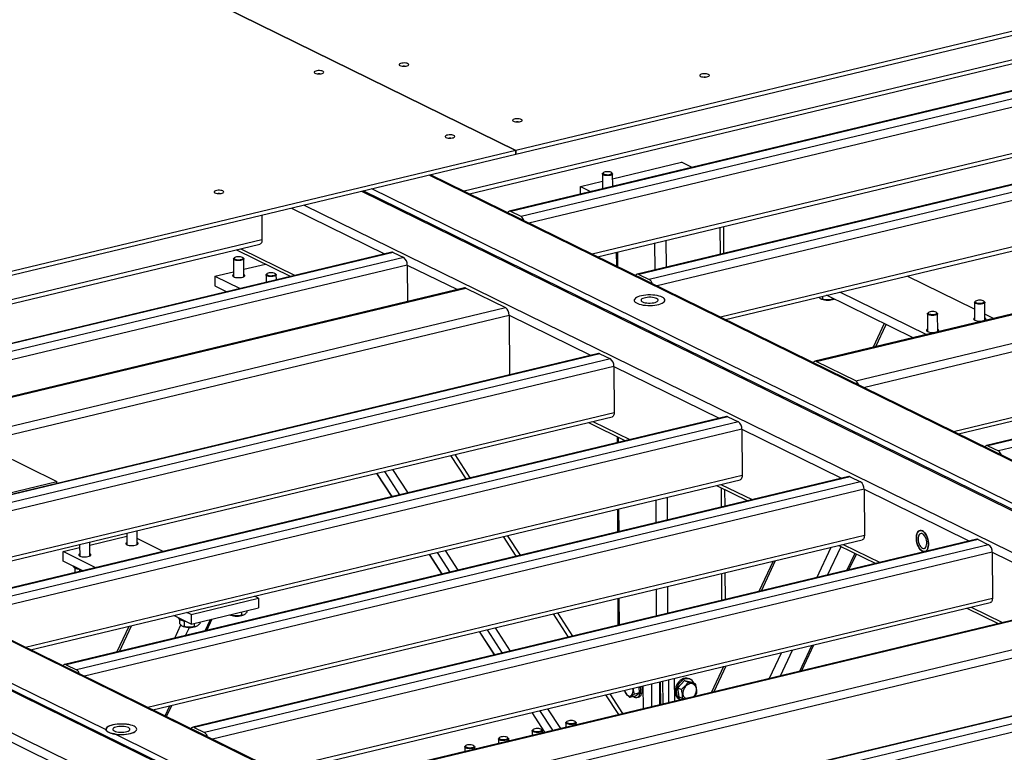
# Model space of a CAD drawing. Header units: millimetres. Extents: x 5 to 589, y 5 to 415.
# Tile 97 of 106: x 512 to 540, y 319 to 339. Entities that reach past the tile are written whole.
import ezdxf

# ---------------------------------------------------------------- set-up
doc = ezdxf.new("R2010")
doc.units = ezdxf.units.MM
doc.layers.add('TRAIT-FORT', color=4, linetype='Continuous', lineweight=25)

msp = doc.modelspace()

# ---------------------------------------------------------------- linework, layer by layer
at = {"layer": 'TRAIT-FORT', "color": 4, "linetype": 'Continuous', "lineweight": 25}
for p, q in [((491.5177, 352.4399), (525.9871, 335.52174)), ((525.98757, 335.52185), (491.51817, 352.44002)), ((552.08629, 341.77838), (525.98757, 335.52185)), ((525.98805, 335.41444), (552.08677, 341.67097)), ((544.29705, 339.11645), (524.54612, 334.38165)), ((524.69004, 334.31101), (544.23962, 338.99755)), ((547.4327, 339.01063), (525.80095, 333.82495)), ((547.47195, 339.00505), (525.84019, 333.81936)), ((547.76411, 338.86165), (526.13236, 333.67596)), ((547.86222, 338.65273), (526.35079, 333.49589)), ((547.86798, 337.36378), (528.11705, 332.62898)), ((528.26097, 332.55834), (547.81055, 337.24487)), ((551.00363, 337.25796), (529.37188, 332.07228)), ((551.04287, 337.25237), (529.41112, 332.06669)), ((551.33504, 337.10897), (529.70329, 331.92329)), ((551.43315, 336.90005), (529.92172, 331.74322)), ((551.43891, 335.61111), (531.68798, 330.87631)), ((525.9871, 335.52174), (497.65468, 328.72973)), ((497.65516, 328.62232), (525.98758, 335.41433)), ((525.98758, 335.41433), (525.9871, 335.52174)), ((525.98757, 335.52185), (525.98805, 335.41444)), ((525.98805, 335.41444), (525.98758, 335.41467)), ((531.8319, 330.80567), (551.38148, 335.4922)), ((528.68359, 334.73443), (530.60526, 335.19511)), ((530.90427, 335.04835), (530.60526, 335.19511)), ((552.23761, 320.76), (523.56422, 334.83338)), ((552.25842, 320.77999), (523.60556, 334.84329)), ((528.39728, 334.86801), (528.39915, 334.44781)), ((528.42552, 334.90219), (528.40696, 334.88579)), ((528.67314, 334.88698), (528.65444, 334.90321)), ((528.68456, 334.51623), (528.68299, 334.86929)), ((555.95424, 334.82812), (534.32248, 329.64244)), ((534.36173, 329.63685), (555.99348, 334.82253)), ((551.74248, 319.83498), (521.96535, 334.45009)), ((527.78373, 334.51871), (528.39818, 334.66601)), ((527.78373, 334.51871), (528.08274, 334.37195)), ((527.7847, 334.30051), (527.78373, 334.51871)), ((521.6832, 334.38246), (551.46033, 319.76734)), ((551.58914, 319.73431), (521.72454, 334.39236)), ((535.46547, 329.09511), (557.09722, 334.2808)), ((519.72319, 333.91259), (522.3245, 332.63582)), ((520.08433, 333.99917), (548.75772, 319.92578)), ((535.6839, 328.91504), (557.19533, 334.07188)), ((518.90018, 333.7153), (518.90325, 333.02891)), ((526.13236, 333.67596), (525.84019, 333.81936)), ((531.68739, 332.62737), (531.68403, 333.37894)), ((531.78629, 332.65107), (531.78293, 333.40265)), ((518.90325, 333.02891), (498.91719, 328.23774)), ((499.06111, 328.1671), (518.84582, 332.91001)), ((529.86504, 332.1905), (529.86168, 332.94207)), ((530.18257, 332.26662), (530.17922, 333.01819)), ((522.52585, 332.68409), (500.65896, 327.44204)), ((522.56509, 332.6785), (500.69821, 327.43645)), ((522.85726, 332.5351), (500.99037, 327.29305)), ((518.13815, 332.5309), (518.11959, 332.5145)), ((518.1933, 332.75358), (519.71013, 332.00909)), ((518.31363, 332.78242), (519.83046, 332.03794)), ((518.38577, 332.51569), (518.36706, 332.53193)), ((522.56509, 332.6785), (522.85726, 332.5351)), ((528.78603, 332.68421), (528.78775, 332.29979)), ((528.8281, 332.27998), (528.82625, 332.69385)), ((522.95537, 332.32618), (501.20881, 327.11298)), ((518.1099, 332.49673), (518.11212, 331.99981)), ((518.39784, 332.00108), (518.39562, 332.49801)), ((518.39691, 332.20916), (519.00534, 332.35502)), ((522.95537, 332.32618), (522.95992, 331.30593)), ((522.95537, 332.32618), (524.35344, 331.63999)), ((560.74253, 332.47795), (539.11077, 327.29226)), ((560.78177, 332.47236), (539.15002, 327.28668)), ((561.07394, 332.32896), (539.44218, 327.14327)), ((517.5898, 332.01568), (518.11149, 332.14074)), ((517.5898, 332.01568), (518.2946, 331.66975)), ((517.5898, 332.01568), (517.591, 331.74715)), ((519.01887, 332.0506), (519.01979, 331.8436)), ((519.04711, 332.08477), (519.02856, 332.06837)), ((519.29473, 332.06956), (519.27603, 332.08579)), ((519.3052, 331.91202), (519.30458, 332.05187)), ((529.41112, 332.06669), (529.70329, 331.92329)), ((538.77776, 331.09802), (536.89868, 332.02031)), ((538.1861, 327.68692), (557.20349, 332.24587)), ((538.33002, 327.61628), (557.14606, 332.12697)), ((517.591, 331.74715), (517.92783, 331.58183)), ((524.55478, 331.68825), (502.6879, 326.4462)), ((502.72714, 326.44062), (524.59403, 331.68267)), ((524.59403, 331.68267), (525.69777, 331.14093)), ((534.53471, 331.4536), (534.53506, 331.3749)), ((537.06045, 330.2988), (534.65088, 331.48145)), ((537.42722, 330.38672), (535.01766, 331.56938)), ((534.49332, 331.38449), (534.50669, 331.37892)), ((534.81509, 331.40086), (534.81522, 331.37187)), ((538.77693, 331.28509), (538.77915, 330.78817)), ((538.80517, 331.31926), (538.78661, 331.30286)), ((539.05279, 331.30405), (539.03409, 331.32028)), ((539.06486, 330.78944), (539.06264, 331.28637)), ((503.83089, 325.89888), (525.69777, 331.14093)), ((510.96776, 327.37734), (525.79588, 330.93201)), ((525.79588, 330.93201), (525.80335, 329.26027)), ((525.79588, 330.93201), (528.08668, 329.80765)), ((537.46021, 330.96944), (537.46243, 330.47252)), ((537.48846, 331.00361), (537.4699, 330.98721)), ((537.73608, 330.9884), (537.71737, 331.00463)), ((537.74814, 330.47379), (537.74592, 330.97072)), ((539.30824, 330.83765), (539.06411, 330.95748)), ((536.26022, 330.69156), (535.95156, 330.03297)), ((536.02377, 330.05028), (536.31233, 330.66598)), ((528.28803, 329.85591), (506.42115, 324.61387)), ((528.32727, 329.85033), (506.46039, 324.60828)), ((528.32727, 329.85033), (528.61944, 329.70693)), ((528.61944, 329.70693), (506.75256, 324.46488)), ((535.46547, 329.09511), (534.36173, 329.63685)), ((528.71755, 329.49801), (506.97099, 324.2848)), ((528.71755, 329.49801), (528.7233, 328.20906)), ((528.71755, 329.49801), (531.65761, 328.05498)), ((526.60868, 314.61609), (497.93529, 328.68948)), ((526.62949, 314.63608), (497.97663, 328.69939)), ((496.05427, 328.23855), (525.8314, 313.62343)), ((525.96021, 313.59041), (496.09561, 328.24846)), ((514.55752, 319.36297), (496.33642, 328.30619)), ((528.7233, 328.20906), (508.73725, 323.41789)), ((494.4554, 327.85526), (523.12879, 313.78188)), ((508.88117, 323.34726), (528.66588, 328.09016)), ((531.85896, 328.10324), (509.99207, 322.86119)), ((531.8982, 328.09766), (510.03132, 322.85561)), ((532.19037, 327.95426), (510.32348, 322.71221)), ((528.01336, 327.93373), (529.04324, 327.42824)), ((528.13368, 327.96258), (529.16357, 327.45709)), ((531.8982, 328.09766), (532.19037, 327.95426)), ((532.28848, 327.74534), (510.54192, 322.53213)), ((532.28848, 327.74534), (532.29423, 326.45639)), ((532.28848, 327.74534), (535.06623, 326.38197)), ((510.74698, 327.4857), (513.18171, 326.2907)), ((528.80899, 327.54322), (528.80976, 327.37227)), ((528.84998, 327.38192), (528.84935, 327.52341)), ((524.71375, 326.39035), (524.29161, 327.04153)), ((539.15002, 327.28668), (539.44218, 327.14327)), ((524.5944, 326.36174), (524.17226, 327.01292)), ((522.10121, 326.51644), (522.52335, 325.86526)), ((522.53295, 325.86756), (522.11081, 326.51874)), ((522.75325, 325.92037), (522.33111, 326.57155)), ((522.97794, 325.97424), (522.5558, 326.62542)), ((510.83043, 325.72703), (513.18171, 326.2907)), ((532.29423, 326.45639), (512.30818, 321.66522)), ((512.4521, 321.59458), (532.23681, 326.33748)), ((513.18196, 326.2346), (513.18171, 326.2907)), ((535.26757, 326.43024), (513.40069, 321.18819)), ((535.30681, 326.42465), (513.43993, 321.1826)), ((535.59898, 326.28125), (513.7321, 321.0392)), ((531.70461, 326.2099), (532.57218, 325.78408)), ((535.30681, 326.42465), (535.59898, 326.28125)), ((535.69709, 326.07233), (513.95053, 320.85913)), ((531.58429, 326.18106), (532.45186, 325.75524)), ((531.71887, 325.57952), (531.71648, 326.11618)), ((531.81777, 325.60323), (531.8157, 326.06748)), ((535.69709, 326.07233), (535.70285, 324.78338)), ((535.69709, 326.07233), (538.63716, 324.6293)), ((529.89652, 325.14266), (529.8937, 325.77578)), ((530.21406, 325.21878), (530.21123, 325.8519)), ((528.81804, 325.51792), (528.82087, 324.8848)), ((528.86109, 324.89444), (528.85827, 325.52756)), ((515.13601, 324.8467), (515.13743, 324.52776)), ((515.42314, 324.52903), (515.42142, 324.91512)), ((514.10643, 324.21338), (514.1047, 324.59947)), ((514.10508, 324.51622), (515.13638, 324.76345)), ((516.15347, 324.33824), (515.42239, 324.69706)), ((535.70285, 324.78338), (515.71679, 319.99222)), ((515.86071, 319.92158), (535.64542, 324.66448)), ((538.8385, 324.67757), (516.97162, 319.43552)), ((538.87774, 324.67198), (517.01086, 319.42993)), ((525.99154, 324.20654), (525.63594, 324.75509)), ((526.11089, 324.23515), (525.75529, 324.7837)), ((538.87774, 324.67198), (539.16991, 324.52858)), ((513.35664, 324.3368), (513.81966, 324.4478)), ((514.27245, 323.88731), (513.35664, 324.3368)), ((513.35784, 324.06827), (513.35664, 324.3368)), ((513.81929, 324.53105), (513.82072, 324.21211)), ((539.16991, 324.52858), (517.30303, 319.28653)), ((539.26802, 324.31966), (517.52146, 319.10645)), ((524.1504, 323.76517), (523.79479, 324.31372)), ((524.37509, 323.81903), (524.01948, 324.36758)), ((534.37706, 323.60805), (534.77431, 324.45565)), ((534.6781, 323.68021), (535.0524, 324.47885)), ((534.9929, 324.50805), (536.02279, 324.00257)), ((535.11322, 324.5369), (536.14311, 324.03141)), ((535.2189, 323.80985), (535.44266, 324.2873)), ((539.26802, 324.31966), (539.27378, 323.03071)), ((539.26802, 324.31966), (542.04577, 322.95629)), ((513.90568, 323.79938), (513.35784, 324.06827)), ((523.56489, 324.2586), (523.92049, 323.71005)), ((523.93009, 323.71235), (523.57449, 324.26091)), ((533.1558, 324.06765), (532.75856, 323.22005)), ((532.83077, 323.23736), (533.22801, 324.08496)), ((535.27222, 323.82264), (535.48114, 324.26842)), ((513.65057, 323.9246), (513.65059, 323.92147)), ((513.68494, 323.87297), (513.68542, 323.76491)), ((513.68542, 323.76491), (513.69979, 323.75003)), ((513.81436, 323.82804), (513.81458, 323.77755)), ((531.82941, 322.99731), (531.82606, 323.74888)), ((531.73051, 322.9736), (531.72716, 323.72517)), ((529.90816, 322.53674), (529.90481, 323.28831)), ((530.2257, 322.61286), (530.22234, 323.36443)), ((516.92757, 322.58413), (518.8086, 323.03506)), ((518.8086, 323.03506), (518.69452, 323.09105)), ((518.8086, 323.03506), (518.8098, 322.76653)), ((539.27378, 323.03071), (519.28772, 318.23954)), ((519.43164, 318.16891), (539.21635, 322.91181)), ((542.24711, 323.00456), (520.38023, 317.76251)), ((520.41948, 317.75692), (542.28636, 322.99897)), ((528.82915, 323.03045), (528.83251, 322.27887)), ((528.87274, 322.28852), (528.86938, 323.04009)), ((516.92757, 322.58413), (516.81349, 322.64012)), ((516.92877, 322.3156), (518.8098, 322.76653)), ((518.33315, 322.65226), (518.33356, 322.55909)), ((518.48392, 322.68841), (518.48413, 322.64049)), ((538.56383, 322.75538), (539.4314, 322.32956)), ((538.68415, 322.78423), (539.55173, 322.35841)), ((516.92877, 322.3156), (516.44672, 322.5522)), ((516.57224, 322.49059), (516.57225, 322.48746)), ((516.60661, 322.43896), (516.60709, 322.3309)), ((516.73603, 322.39404), (516.73669, 322.24648)), ((516.92757, 322.58413), (516.92877, 322.3156)), ((517.16721, 322.37276), (517.16742, 322.32484)), ((517.31621, 322.12684), (517.46491, 322.44413)), ((517.36953, 322.13962), (517.51824, 322.45691)), ((518.01166, 322.57172), (518.02503, 322.56615)), ((518.0533, 322.58518), (518.0534, 322.56213)), ((518.38359, 322.56775), (518.39478, 322.57253)), ((521.52322, 317.21519), (543.3901, 322.45724)), ((527.45522, 321.9487), (527.03308, 322.59988)), ((527.57457, 321.97731), (527.15243, 322.62849)), ((515.19051, 322.25105), (514.85587, 321.53703)), ((514.92808, 321.55434), (515.26272, 322.26836)), ((516.47438, 321.92503), (516.64581, 322.29081)), ((516.69494, 322.25607), (516.70832, 322.2505)), ((516.77542, 321.9972), (516.88082, 322.2221)), ((517.01643, 322.33661), (517.01685, 322.24344)), ((517.06688, 322.2521), (517.07806, 322.25688)), ((521.74165, 317.03511), (543.48821, 322.24832)), ((524.96203, 322.1034), (525.38417, 321.45222)), ((525.39377, 321.45452), (524.97163, 322.1057)), ((525.61407, 321.50733), (525.19194, 322.15851)), ((525.83876, 321.5612), (525.41663, 322.21238)), ((533.36334, 320.87489), (533.69798, 321.58891)), ((533.90413, 321.00453), (534.23877, 321.71855)), ((533.95745, 321.01732), (534.29209, 321.73134)), ((533.0623, 320.80273), (533.39694, 321.51675)), ((513.43993, 321.1826), (513.7321, 321.0392)), ((545.8992, 321.21205), (524.03232, 315.97)), ((545.93844, 321.20647), (524.07156, 315.96442)), ((546.23061, 321.06307), (524.36373, 315.82102)), ((531.77843, 321.12875), (531.44379, 320.41473)), ((531.516, 320.43204), (531.85064, 321.14606)), ((546.32872, 320.85415), (524.58216, 315.64094)), ((530.07823, 320.72117), (530.08106, 320.08805)), ((530.24002, 320.75995), (530.24285, 320.12683)), ((530.40181, 320.79874), (530.40463, 320.16562)), ((530.68837, 320.74344), (530.505, 320.54036)), ((530.68837, 320.74344), (530.78568, 320.69568)), ((530.68837, 320.74344), (530.90141, 320.69182)), ((530.85651, 320.77087), (530.82405, 320.7868)), ((529.01991, 320.44223), (529.01401, 320.46604)), ((529.43445, 320.398), (529.42171, 320.56378)), ((529.5286, 320.5894), (529.53142, 319.95628)), ((529.76372, 320.64577), (529.76655, 320.01265)), ((530.00168, 320.06902), (529.99885, 320.70214)), ((530.01352, 320.70565), (530.01635, 320.07253)), ((530.505, 320.54036), (530.60232, 320.49259)), ((530.53467, 320.28564), (530.505, 320.54036)), ((530.90141, 320.69182), (530.99872, 320.64406)), ((528.85236, 319.7935), (528.49676, 320.34205)), ((528.97171, 319.82211), (528.61611, 320.37066)), ((529.30809, 320.30141), (529.16712, 320.26762)), ((529.43445, 320.398), (529.29348, 320.36421)), ((529.30809, 320.30141), (529.43445, 320.398)), ((529.36051, 320.26699), (529.40754, 320.27826)), ((530.53467, 320.28564), (530.63198, 320.23788)), ((530.5471, 320.22253), (530.57826, 320.20724)), ((530.66622, 320.22832), (530.63198, 320.23788)), ((516.20376, 319.7532), (516.33608, 320.03554)), ((516.24224, 319.73432), (516.38941, 320.04832)), ((527.01122, 319.35213), (526.65561, 319.90068)), ((527.23591, 319.40599), (526.8803, 319.95454)), ((526.42571, 319.84556), (526.78132, 319.29701)), ((526.79092, 319.29931), (526.43531, 319.84787)), ((510.77023, 319.58384), (513.08744, 318.44651)), ((517.01086, 319.42993), (517.30303, 319.28653)), ((526.46726, 319.37334), (526.4487, 319.35694)), ((526.71488, 319.35813), (526.69617, 319.37436)), ((527.37952, 319.56463), (527.38007, 319.44055)), ((527.40777, 319.5988), (527.38921, 319.58241)), ((527.65539, 319.58359), (527.63668, 319.59983)), ((527.66549, 319.50897), (527.66523, 319.56591)), ((526.11355, 313.69107), (514.78801, 319.24984)), ((525.4985, 319.1137), (525.49905, 318.98962)), ((525.52675, 319.14787), (525.50819, 319.13148)), ((525.77436, 319.13267), (525.75566, 319.1489)), ((525.78446, 319.05804), (525.78421, 319.11498)), ((526.43901, 319.33917), (526.43956, 319.21509)), ((526.72498, 319.28351), (526.72472, 319.34044)), ((524.55799, 318.88824), (524.55854, 318.76416)), ((524.58623, 318.92241), (524.56767, 318.90601)), ((524.83385, 318.9072), (524.81515, 318.92343)), ((524.84395, 318.83258), (524.8437, 318.88951))]:
    msp.add_line(p, q, dxfattribs=at)
at = {"layer": 'TRAIT-FORT', "color": 4, "linetype": 'Continuous', "lineweight": 25, "flags": 128}
for points in [[(520.60394, 337.72931), (520.57797, 337.73878), (520.54515, 337.74534), (520.50814, 337.74846), (520.46994, 337.74788), (520.43364, 337.74365), (520.40219, 337.73611), (520.37813, 337.72587), (520.3634, 337.71376), (520.35922, 337.70077), (520.3659, 337.68794), (520.38292, 337.67632), (520.40889, 337.66685), (520.44171, 337.66028), (520.47871, 337.65717), (520.51691, 337.65775), (520.55321, 337.66198), (520.58467, 337.66952), (520.60873, 337.67976), (520.62345, 337.69186), (520.62764, 337.70486), (520.62095, 337.71768), (520.60394, 337.72931)], [(522.97191, 337.94123), (522.94594, 337.95071), (522.91312, 337.95727), (522.87611, 337.96039), (522.83791, 337.95981), (522.80161, 337.95557), (522.77016, 337.94803), (522.74609, 337.9378), (522.73137, 337.92569), (522.72718, 337.9127), (522.73387, 337.89987), (522.75089, 337.88825), (522.77685, 337.87877), (522.80967, 337.87221), (522.84668, 337.8691), (522.88488, 337.86968), (522.92118, 337.87391), (522.95263, 337.88145), (522.9767, 337.89169), (522.99142, 337.90379), (522.99561, 337.91679), (522.98892, 337.92961), (522.97191, 337.94123)], [(531.35688, 337.63906), (531.33091, 337.64853), (531.2981, 337.6551), (531.26109, 337.65821), (531.22289, 337.65763), (531.18659, 337.6534), (531.15513, 337.64586), (531.13107, 337.63562), (531.11635, 337.62351), (531.11216, 337.61052), (531.11885, 337.5977), (531.13586, 337.58607), (531.16183, 337.5766), (531.19465, 337.57004), (531.23166, 337.56692), (531.26986, 337.5675), (531.30616, 337.57173), (531.33761, 337.57927), (531.36168, 337.58951), (531.3764, 337.60162), (531.38058, 337.61461), (531.3739, 337.62744), (531.35688, 337.63906)], [(526.13705, 336.38773), (526.11108, 336.39721), (526.07826, 336.40377), (526.04125, 336.40688), (526.00305, 336.4063), (525.96675, 336.40207), (525.9353, 336.39453), (525.91124, 336.38429), (525.89651, 336.37219), (525.89233, 336.35919), (525.89901, 336.34637), (525.91603, 336.33475), (525.942, 336.32527), (525.97481, 336.31871), (526.01182, 336.31559), (526.05002, 336.31617), (526.08632, 336.3204), (526.11778, 336.32795), (526.14184, 336.33818), (526.15656, 336.35029), (526.16075, 336.36328), (526.15406, 336.37611), (526.13705, 336.38773)], [(524.25602, 335.9368), (524.23006, 335.94628), (524.19724, 335.95284), (524.16023, 335.95595), (524.12203, 335.95537), (524.08573, 335.95114), (524.05428, 335.9436), (524.03021, 335.93336), (524.01549, 335.92126), (524.0113, 335.90827), (524.01799, 335.89544), (524.035, 335.88382), (524.06097, 335.87434), (524.09379, 335.86778), (524.1308, 335.86466), (524.169, 335.86524), (524.2053, 335.86948), (524.23675, 335.87702), (524.26082, 335.88725), (524.27554, 335.89936), (524.27973, 335.91235), (524.27304, 335.92518), (524.25602, 335.9368)], [(528.41345, 334.8456), (528.40033, 334.85806), (528.39759, 334.87131), (528.40541, 334.88435), (528.40696, 334.88579)], [(528.67314, 334.88698), (528.67463, 334.88563), (528.68263, 334.87266), (528.68007, 334.85939), (528.66712, 334.84681), (528.64476, 334.83584), (528.61464, 334.82732), (528.57899, 334.82185), (528.54046, 334.81986), (528.50191, 334.82149), (528.46619, 334.82661), (528.43595, 334.83485), (528.41345, 334.8456)], [(528.4311, 334.86763), (528.45267, 334.85761), (528.48201, 334.85024), (528.51651, 334.84617), (528.55309, 334.84578), (528.58852, 334.84908), (528.61964, 334.8558), (528.64369, 334.86533), (528.65853, 334.87682), (528.66284, 334.88926), (528.65624, 334.90154), (528.63932, 334.91256), (528.61357, 334.92136), (528.5813, 334.92714), (528.54535, 334.92939), (528.50894, 334.92792), (528.47529, 334.92285), (528.44739, 334.91464), (528.42773, 334.90401), (528.41805, 334.89191), (528.4192, 334.87941), (528.4311, 334.86763)], [(517.81352, 334.39237), (517.78755, 334.40184), (517.75474, 334.40841), (517.71773, 334.41152), (517.67953, 334.41094), (517.64323, 334.40671), (517.61178, 334.39917), (517.58771, 334.38893), (517.57299, 334.37683), (517.5688, 334.36383), (517.57549, 334.35101), (517.5925, 334.33938), (517.61847, 334.32991), (517.65129, 334.32335), (517.6883, 334.32023), (517.7265, 334.32081), (517.7628, 334.32504), (517.79425, 334.33258), (517.81832, 334.34282), (517.83304, 334.35493), (517.83723, 334.36792), (517.83054, 334.38075), (517.81352, 334.39237)], [(518.90325, 333.02891), (518.90152, 332.9984), (518.89611, 332.97089), (518.88724, 332.94745), (518.87523, 332.92898), (518.86057, 332.91619), (518.84582, 332.91001)], [(518.1959, 332.55315), (518.16631, 332.54567), (518.14439, 332.53556), (518.1321, 332.52373), (518.13051, 332.51123), (518.13979, 332.49916), (518.15909, 332.48861), (518.18671, 332.48051), (518.22019, 332.47557), (518.25656, 332.47424), (518.29258, 332.47664), (518.32506, 332.48255), (518.3511, 332.49144), (518.3684, 332.50253), (518.37542, 332.51484), (518.37153, 332.52726), (518.35708, 332.5387), (518.33335, 332.54813), (518.30246, 332.55472), (518.26714, 332.55789), (518.23054, 332.55735), (518.1959, 332.55315)], [(518.38577, 332.51569), (518.39424, 332.50468), (518.39433, 332.4914), (518.38392, 332.47855), (518.36378, 332.4671), (518.33541, 332.4579), (518.30091, 332.45162), (518.26284, 332.44874), (518.22402, 332.44946), (518.18733, 332.45374), (518.1555, 332.46125), (518.13087, 332.47144), (518.11529, 332.48355), (518.1099, 332.49669), (518.11511, 332.50988), (518.11959, 332.5145)], [(518.11184, 332.06454), (518.10153, 332.05841), (518.08727, 332.0445), (518.08354, 332.02987), (518.09057, 332.01542), (518.10792, 332.00206), (518.13451, 331.99063), (518.16865, 331.98186), (518.20821, 331.97628), (518.2507, 331.97426), (518.29345, 331.97592), (518.33377, 331.98115), (518.36914, 331.98963), (518.39732, 332.00082), (518.41655, 332.01402), (518.42561, 332.0284), (518.42395, 332.04306), (518.41166, 332.05707), (518.39755, 332.06581)], [(519.29473, 332.06956), (519.3032, 332.05855), (519.30329, 332.04526), (519.29288, 332.03242), (519.27275, 332.02097), (519.24438, 332.01176), (519.20988, 332.00549), (519.1718, 332.0026), (519.13298, 332.00333), (519.0963, 332.0076), (519.06446, 332.01511), (519.03984, 332.0253), (519.02426, 332.03742), (519.01887, 332.05056), (519.02408, 332.06375), (519.02856, 332.06837)], [(519.10486, 332.10702), (519.07527, 332.09953), (519.05336, 332.08943), (519.04106, 332.0776), (519.03948, 332.06509), (519.04875, 332.05303), (519.06805, 332.04248), (519.09567, 332.03437), (519.12915, 332.02944), (519.16552, 332.02811), (519.20154, 332.0305), (519.23402, 332.03641), (519.26006, 332.04531), (519.27736, 332.0564), (519.28438, 332.0687), (519.28049, 332.08113), (519.26604, 332.09256), (519.24232, 332.102), (519.21142, 332.10859), (519.1761, 332.11176), (519.1395, 332.11122), (519.10486, 332.10702)], [(530.0673, 331.42985), (530.026, 331.4471), (529.9774, 331.46197), (529.92264, 331.4741), (529.86301, 331.48321), (529.7999, 331.48909), (529.73479, 331.4916), (529.6692, 331.49068), (529.60468, 331.48635), (529.54274, 331.47872), (529.48482, 331.46796), (529.43229, 331.45432), (529.38638, 331.43813), (529.34816, 331.41976), (529.31853, 331.39965), (529.29819, 331.37826), (529.2876, 331.35611), (529.28703, 331.3337), (529.29647, 331.31156), (529.31572, 331.29021), (529.34431, 331.27015), (529.38159, 331.25186), (529.42667, 331.23575), (529.4785, 331.22221), (529.53586, 331.21156), (529.59742, 331.20404), (529.66172, 331.19984), (529.72726, 331.19904), (529.7925, 331.20167), (529.85592, 331.20767), (529.91603, 331.2169), (529.97141, 331.22913), (530.02078, 331.24409), (530.06297, 331.26142), (530.09699, 331.28071), (530.12205, 331.30152), (530.13756, 331.32336), (530.14316, 331.34571), (530.13871, 331.36805), (530.12432, 331.38986), (530.10033, 331.41062), (530.0673, 331.42985)], [(530.0673, 331.42985), (530.026, 331.4471), (529.9774, 331.46197), (529.92264, 331.4741), (529.86301, 331.48321), (529.7999, 331.48909), (529.73479, 331.4916), (529.6692, 331.49068), (529.60468, 331.48635), (529.54274, 331.47872), (529.48482, 331.46796), (529.43229, 331.45432), (529.38638, 331.43813), (529.34816, 331.41976), (529.31853, 331.39965), (529.29819, 331.37826), (529.2876, 331.35611), (529.28703, 331.3337), (529.29647, 331.31156), (529.31572, 331.29021), (529.34431, 331.27015), (529.38159, 331.25186), (529.42667, 331.23575), (529.4785, 331.22221), (529.53586, 331.21156), (529.59742, 331.20404), (529.66172, 331.19984), (529.72726, 331.19904), (529.7925, 331.20167), (529.85592, 331.20767), (529.91603, 331.2169), (529.97141, 331.22913), (530.02078, 331.24409), (530.06297, 331.26142), (530.09699, 331.28071), (530.12205, 331.30152), (530.13756, 331.32336), (530.14316, 331.34571), (530.13871, 331.36805), (530.12432, 331.38986), (530.10033, 331.41062), (530.0673, 331.42985)], [(529.91056, 331.39228), (529.87815, 331.40506), (529.8386, 331.41522), (529.79362, 331.42233), (529.7452, 331.42608), (529.69544, 331.42629), (529.64651, 331.42296), (529.60056, 331.41624), (529.5596, 331.40642), (529.52541, 331.39393), (529.49949, 331.37931), (529.48297, 331.36321), (529.47657, 331.34633), (529.48058, 331.3294), (529.49482, 331.31316), (529.51866, 331.29833), (529.55106, 331.28555), (529.59062, 331.27539), (529.63559, 331.26828), (529.68402, 331.26453), (529.73378, 331.26432), (529.7827, 331.26765), (529.82865, 331.27437), (529.86962, 331.28419), (529.90381, 331.29668), (529.92973, 331.31129), (529.94625, 331.3274), (529.95264, 331.34428), (529.94864, 331.36121), (529.9344, 331.37745), (529.91056, 331.39228)], [(538.7931, 331.26268), (538.77998, 331.27514), (538.77724, 331.28838), (538.78506, 331.30143), (538.78661, 331.30286)], [(539.05279, 331.30405), (539.05428, 331.3027), (539.06228, 331.28973), (539.05972, 331.27646), (539.04677, 331.26388), (539.02441, 331.25292), (538.99429, 331.24439), (538.95864, 331.23893), (538.92011, 331.23694), (538.88156, 331.23856), (538.84584, 331.24369), (538.8156, 331.25193), (538.7931, 331.26268)], [(538.81075, 331.2847), (538.83232, 331.27468), (538.86166, 331.26731), (538.89616, 331.26325), (538.93274, 331.26285), (538.96817, 331.26616), (538.99929, 331.27288), (539.02334, 331.2824), (539.03818, 331.2939), (539.04249, 331.30634), (539.03589, 331.31861), (539.01897, 331.32964), (538.99322, 331.33843), (538.96095, 331.34421), (538.925, 331.34647), (538.88859, 331.345), (538.85494, 331.33993), (538.82704, 331.33171), (538.80738, 331.32108), (538.7977, 331.30898), (538.79885, 331.29649), (538.81075, 331.2847)], [(537.47638, 330.94703), (537.46327, 330.95949), (537.46052, 330.97273), (537.46835, 330.98578), (537.4699, 330.98721)], [(537.73608, 330.9884), (537.73756, 330.98705), (537.74557, 330.97408), (537.743, 330.96081), (537.73006, 330.94823), (537.7077, 330.93727), (537.67758, 330.92874), (537.64193, 330.92328), (537.6034, 330.92129), (537.56484, 330.92291), (537.52912, 330.92804), (537.49889, 330.93628), (537.47638, 330.94703)], [(537.49403, 330.96905), (537.51561, 330.95903), (537.54495, 330.95166), (537.57944, 330.9476), (537.61603, 330.9472), (537.65146, 330.95051), (537.68258, 330.95722), (537.70663, 330.96675), (537.72147, 330.97825), (537.72578, 330.99068), (537.71918, 331.00296), (537.70225, 331.01399), (537.67651, 331.02278), (537.64423, 331.02856), (537.60829, 331.03082), (537.57187, 331.02935), (537.53822, 331.02428), (537.51033, 331.01606), (537.49066, 331.00543), (537.48098, 330.99333), (537.48214, 330.98084), (537.49403, 330.96905)], [(538.77886, 330.8529), (538.76404, 330.84341), (538.75235, 330.82924), (538.75131, 330.81456), (538.76099, 330.8003), (538.78078, 330.78735)], [(538.78078, 330.78735), (538.80943, 330.77653), (538.84515, 330.76851), (538.88568, 330.76379), (538.92849, 330.76269), (538.97088, 330.76526), (539.0102, 330.77134), (539.04396, 330.78055), (539.07004, 330.79232), (539.08682, 330.8059), (539.09323, 330.82043), (539.08888, 330.83502), (539.07403, 330.84873), (539.06457, 330.85417)], [(537.46214, 330.53725), (537.44732, 330.52776), (537.43563, 330.51359), (537.4346, 330.49891), (537.44428, 330.48465), (537.46406, 330.4717)], [(537.46406, 330.4717), (537.49272, 330.46087), (537.52843, 330.45286), (537.56897, 330.44814), (537.61178, 330.44704), (537.65417, 330.44961), (537.69348, 330.45569), (537.72724, 330.4649), (537.75333, 330.47667), (537.77011, 330.49025), (537.77652, 330.50478), (537.77216, 330.51937), (537.75731, 330.53308), (537.74785, 330.53852)], [(528.7233, 328.20906), (528.72157, 328.17855), (528.71617, 328.15104), (528.70729, 328.12761), (528.69529, 328.10913), (528.68062, 328.09634), (528.66588, 328.09016)], [(532.29423, 326.45639), (532.2925, 326.42588), (532.2871, 326.39837), (532.27822, 326.37493), (532.26622, 326.35646), (532.25155, 326.34367), (532.23681, 326.33748)], [(537.32438, 324.34923), (537.35567, 324.33866), (537.38586, 324.33805), (537.41391, 324.34743), (537.43887, 324.36647), (537.45988, 324.39452), (537.47624, 324.43063), (537.48739, 324.47357), (537.49294, 324.52188), (537.49271, 324.57391), (537.4867, 324.62789), (537.47512, 324.68199), (537.45837, 324.73435), (537.43701, 324.7832), (537.41177, 324.82688), (537.38351, 324.86389), (537.3532, 324.89297), (537.32186, 324.91315), (537.29056, 324.92372), (537.26038, 324.92432), (537.23233, 324.91495), (537.20737, 324.89591), (537.18635, 324.86786), (537.16999, 324.83175), (537.15885, 324.78881), (537.1533, 324.7405), (537.15353, 324.68847), (537.15954, 324.63448), (537.17112, 324.58039), (537.18787, 324.52803), (537.20923, 324.47917), (537.23447, 324.4355), (537.26273, 324.39849), (537.29304, 324.3694), (537.32438, 324.34923)], [(537.32438, 324.34923), (537.29304, 324.3694), (537.26273, 324.39849), (537.23447, 324.4355), (537.20923, 324.47917), (537.18787, 324.52803), (537.17112, 324.58039), (537.15954, 324.63448), (537.15353, 324.68847), (537.1533, 324.7405), (537.15885, 324.78881), (537.16999, 324.83175), (537.18635, 324.86786), (537.20737, 324.89591), (537.23233, 324.91495), (537.26038, 324.92432), (537.29056, 324.92372), (537.32186, 324.91315), (537.3532, 324.89297), (537.38351, 324.86389), (537.41177, 324.82688), (537.43701, 324.7832), (537.45837, 324.73435), (537.47512, 324.68199), (537.4867, 324.62789), (537.49271, 324.57391), (537.49294, 324.52188), (537.48739, 324.47357), (537.47624, 324.43063), (537.45988, 324.39452), (537.43887, 324.36647), (537.41391, 324.34743), (537.38586, 324.33805), (537.35567, 324.33866), (537.32438, 324.34923)], [(537.32402, 324.42979), (537.35017, 324.42166), (537.37505, 324.42332), (537.39751, 324.4347), (537.41648, 324.45527), (537.4311, 324.48406), (537.44066, 324.51974), (537.44473, 324.56062), (537.44311, 324.60481), (537.43588, 324.65023), (537.42337, 324.69476), (537.40618, 324.73631), (537.38511, 324.77295), (537.36114, 324.80297), (537.33539, 324.82495), (537.30906, 324.83787), (537.2834, 324.84112), (537.25959, 324.83456), (537.23875, 324.81849), (537.22185, 324.79367), (537.2097, 324.76124), (537.20284, 324.72273), (537.20161, 324.67995), (537.20606, 324.63488), (537.21598, 324.58964), (537.23092, 324.54635), (537.25016, 324.50702), (537.27282, 324.47349), (537.29783, 324.44734), (537.32402, 324.42979)], [(515.13714, 324.59248), (515.12232, 324.583), (515.11064, 324.56883), (515.1096, 324.55415), (515.11928, 324.53989), (515.13907, 324.52694)], [(515.13907, 324.52694), (515.16772, 324.51611), (515.20343, 324.50809), (515.24397, 324.50338), (515.28678, 324.50228), (515.32917, 324.50485), (515.36848, 324.51093), (515.40224, 324.52014), (515.42833, 324.53191), (515.44511, 324.54548), (515.45152, 324.56002), (515.44716, 324.57461), (515.43231, 324.58832), (515.42285, 324.59376)], [(535.70285, 324.78338), (535.70112, 324.75287), (535.69571, 324.72537), (535.68683, 324.70193), (535.67483, 324.68346), (535.66016, 324.67066), (535.64542, 324.66448)], [(513.82043, 324.27683), (513.80561, 324.26735), (513.79392, 324.25318), (513.79288, 324.2385), (513.80256, 324.22424), (513.82235, 324.21129)], [(513.82235, 324.21129), (513.851, 324.20046), (513.88672, 324.19244), (513.92726, 324.18773), (513.97006, 324.18663), (514.01246, 324.1892), (514.05177, 324.19528), (514.08553, 324.20449), (514.11162, 324.21626), (514.12839, 324.22983), (514.13481, 324.24437), (514.13045, 324.25896), (514.1156, 324.27267), (514.10614, 324.27811)], [(513.79435, 323.83203), (513.74995, 323.8437), (513.71246, 323.85792), (513.68308, 323.87423), (513.66276, 323.89209), (513.65215, 323.91095), (513.65059, 323.92147)], [(513.86144, 323.8211), (513.84423, 323.82328), (513.79435, 323.83203)], [(539.27378, 323.03071), (539.27205, 323.0002), (539.26664, 322.97269), (539.25776, 322.94926), (539.24576, 322.93078), (539.23109, 322.91799), (539.21635, 322.91181)], [(516.71602, 322.39802), (516.67162, 322.4097), (516.63413, 322.42392), (516.60475, 322.44022), (516.58443, 322.45809), (516.57381, 322.47695), (516.57225, 322.48746)], [(516.78311, 322.3871), (516.76589, 322.38927), (516.71602, 322.39802)], [(530.82405, 320.7868), (530.79407, 320.79846), (530.7504, 320.80609), (530.70465, 320.80402), (530.65829, 320.79233), (530.6128, 320.7714), (530.56966, 320.74189), (530.53023, 320.70476), (530.49581, 320.6612), (530.46748, 320.6126), (530.44616, 320.56054)], [(530.95345, 320.66628), (530.9316, 320.70549), (530.90211, 320.73951), (530.86671, 320.76547), (530.82653, 320.78253), (530.78287, 320.79015), (530.73712, 320.78809), (530.69075, 320.7764), (530.64527, 320.75546), (530.60212, 320.72596), (530.5627, 320.68882), (530.52827, 320.64526), (530.49994, 320.59667), (530.47862, 320.54461)], [(529.01424, 320.4661), (529.0276, 320.43199), (529.04845, 320.39214), (529.07253, 320.35846), (529.09881, 320.33241), (529.12613, 320.31513), (529.15329, 320.30738), (529.17912, 320.3095), (529.20248, 320.3214), (529.22235, 320.34255), (529.23786, 320.37203), (529.24834, 320.40855), (529.25333, 320.45052), (529.2526, 320.4961), (529.24969, 320.52254)], [(529.2653, 320.29116), (529.2905, 320.2763), (529.32232, 320.26599), (529.35302, 320.26553), (529.3816, 320.27494), (529.40715, 320.29392), (529.42885, 320.32185), (529.44599, 320.35785), (529.45803, 320.40075), (529.46459, 320.44917), (529.46544, 320.50156), (529.46057, 320.55624), (529.45806, 320.5725)], [(529.40754, 320.27826), (529.42862, 320.28621), (529.45417, 320.30519), (529.47587, 320.33313), (529.49302, 320.36912), (529.50506, 320.41202), (529.51161, 320.46045), (529.51247, 320.51284), (529.50759, 320.56751), (529.50509, 320.58377)], [(530.44616, 320.56054), (530.43253, 320.50668), (530.42704, 320.45276), (530.42986, 320.4005), (530.44089, 320.35159), (530.45979, 320.30761), (530.48595, 320.26995), (530.51853, 320.23984), (530.5471, 320.22253)], [(530.47862, 320.54461), (530.46499, 320.49075), (530.4595, 320.43682), (530.46232, 320.38457), (530.47336, 320.33566), (530.49226, 320.29167), (530.51842, 320.25402), (530.55099, 320.22391), (530.57956, 320.2066)], [(530.95578, 320.29774), (530.97579, 320.32537), (530.99834, 320.368), (531.0136, 320.41346), (531.02091, 320.45977), (531.01995, 320.50491), (531.01076, 320.54691), (530.99374, 320.58393), (530.96964, 320.61435), (530.93951, 320.63684), (530.90467, 320.65042), (530.86663, 320.6545), (530.82707, 320.6489), (530.7877, 320.63385), (530.75026, 320.61003), (530.71637, 320.57848), (530.68753, 320.54056), (530.66498, 320.49794), (530.64972, 320.45247), (530.64241, 320.40616), (530.64337, 320.36102)], [(527.41334, 319.56425), (527.43492, 319.55422), (527.46426, 319.54685), (527.49875, 319.54279), (527.53534, 319.54239), (527.57077, 319.5457), (527.60189, 319.55242), (527.62594, 319.56195), (527.64078, 319.57344), (527.64509, 319.58588), (527.63849, 319.59815), (527.62156, 319.60918), (527.59582, 319.61797), (527.56354, 319.62376), (527.5276, 319.62601), (527.49118, 319.62454), (527.45753, 319.61947), (527.42964, 319.61126), (527.40997, 319.60063), (527.40029, 319.58853), (527.40145, 319.57603), (527.41334, 319.56425)], [(514.78801, 319.24984), (514.84956, 319.2413), (514.91435, 319.23615), (514.98081, 319.2345), (515.04734, 319.23639), (515.11233, 319.24179), (515.17419, 319.25055), (515.23142, 319.26248), (515.28266, 319.27727), (515.32664, 319.29457), (515.36231, 319.31396), (515.38881, 319.33497), (515.40548, 319.35709), (515.41193, 319.37979), (515.408, 319.40252), (515.39379, 319.42472), (515.36964, 319.44586), (515.33613, 319.46543), (515.29408, 319.48295), (515.24451, 319.49799), (515.18861, 319.5102), (515.12774, 319.51928), (515.06338, 319.525), (514.99708, 319.52724), (514.93045, 319.52592), (514.8651, 319.5211), (514.80262, 319.51288), (514.74452, 319.50146), (514.69221, 319.48712), (514.64695, 319.4702), (514.60984, 319.45113), (514.58178, 319.43035), (514.56346, 319.40837), (514.5553, 319.38573), (514.55752, 319.36297)], [(515.33613, 319.46543), (515.29483, 319.48268), (515.24624, 319.49755), (515.19148, 319.50968), (515.13184, 319.51879), (515.06873, 319.52467), (515.00362, 319.52717), (514.93804, 319.52625), (514.87351, 319.52193), (514.81157, 319.51429), (514.75366, 319.50353), (514.70113, 319.4899), (514.65521, 319.47371), (514.617, 319.45534), (514.58737, 319.43523), (514.56702, 319.41384), (514.55644, 319.39168), (514.55586, 319.36927), (514.5653, 319.34713), (514.58455, 319.32578), (514.61315, 319.30573), (514.65042, 319.28743), (514.6955, 319.27133), (514.74733, 319.25779), (514.8047, 319.24714), (514.86625, 319.23962), (514.93055, 319.23541), (514.99609, 319.23462), (515.06134, 319.23725), (515.12475, 319.24325), (515.18486, 319.25247), (515.24024, 319.26471), (515.28961, 319.27966), (515.3318, 319.29699), (515.36582, 319.31629), (515.39088, 319.3371), (515.40639, 319.35893), (515.41199, 319.38129), (515.40754, 319.40363), (515.39316, 319.42543), (515.36917, 319.4462), (515.33613, 319.46543)], [(515.17939, 319.42785), (515.14698, 319.44063), (515.10743, 319.4508), (515.06246, 319.45791), (515.01403, 319.46165), (514.96427, 319.46187), (514.91534, 319.45854), (514.8694, 319.45182), (514.82843, 319.442), (514.79424, 319.42951), (514.76832, 319.41489), (514.7518, 319.39879), (514.74541, 319.3819), (514.74941, 319.36497), (514.76365, 319.34874), (514.78749, 319.33391), (514.8199, 319.32113), (514.85945, 319.31096), (514.90442, 319.30385), (514.95285, 319.30011), (515.00261, 319.2999), (515.05154, 319.30322), (515.09749, 319.30994), (515.13845, 319.31976), (515.17264, 319.33225), (515.19856, 319.34687), (515.21508, 319.36297), (515.22148, 319.37986), (515.21747, 319.39679), (515.20323, 319.41302), (515.17939, 319.42785)], [(526.45518, 319.31676), (526.44207, 319.32922), (526.43932, 319.34246), (526.44715, 319.35551), (526.4487, 319.35694)], [(526.71488, 319.35813), (526.71636, 319.35678), (526.72437, 319.34381), (526.7218, 319.33054), (526.70886, 319.31796), (526.6865, 319.307), (526.65637, 319.29847), (526.62073, 319.29301), (526.5822, 319.29101), (526.54364, 319.29264), (526.50792, 319.29777), (526.47769, 319.30601), (526.45518, 319.31676)], [(526.47283, 319.33878), (526.49441, 319.32876), (526.52374, 319.32139), (526.55824, 319.31733), (526.59483, 319.31693), (526.63026, 319.32024), (526.66138, 319.32695), (526.68543, 319.33648), (526.70026, 319.34797), (526.70458, 319.36041), (526.69798, 319.37269), (526.68105, 319.38372), (526.65531, 319.39251), (526.62303, 319.39829), (526.58709, 319.40055), (526.55067, 319.39907), (526.51702, 319.39401), (526.48913, 319.38579), (526.46946, 319.37516), (526.45978, 319.36306), (526.46094, 319.35056), (526.47283, 319.33878)], [(527.39569, 319.54222), (527.38258, 319.55468), (527.37983, 319.56792), (527.38766, 319.58097), (527.38921, 319.58241)], [(527.65539, 319.58359), (527.65687, 319.58225), (527.66488, 319.56928), (527.66231, 319.55601), (527.64937, 319.54342), (527.62701, 319.53246), (527.59689, 319.52393), (527.56124, 319.51847), (527.52271, 319.51648), (527.48415, 319.51811), (527.44843, 319.52323), (527.4182, 319.53147), (527.39569, 319.54222)], [(525.51467, 319.09129), (525.50155, 319.10375), (525.49881, 319.11699), (525.50664, 319.13004), (525.50819, 319.13148)], [(525.77436, 319.13267), (525.77585, 319.13132), (525.78385, 319.11835), (525.78129, 319.10508), (525.76835, 319.0925), (525.74598, 319.08153), (525.71586, 319.07301), (525.68022, 319.06754), (525.64169, 319.06555), (525.60313, 319.06718), (525.56741, 319.0723), (525.53718, 319.08054), (525.51467, 319.09129)], [(525.53232, 319.11332), (525.5539, 319.10329), (525.58323, 319.09592), (525.61773, 319.09186), (525.65432, 319.09147), (525.68974, 319.09477), (525.72087, 319.10149), (525.74491, 319.11102), (525.75975, 319.12251), (525.76406, 319.13495), (525.75747, 319.14723), (525.74054, 319.15825), (525.7148, 319.16704), (525.68252, 319.17283), (525.64658, 319.17508), (525.61016, 319.17361), (525.57651, 319.16854), (525.54862, 319.16033), (525.52895, 319.1497), (525.51927, 319.1376), (525.52043, 319.1251), (525.53232, 319.11332)], [(524.57416, 318.86583), (524.56104, 318.87829), (524.5583, 318.89153), (524.56612, 318.90458), (524.56767, 318.90601)], [(524.83385, 318.9072), (524.83534, 318.90585), (524.84334, 318.89288), (524.84078, 318.87961), (524.82784, 318.86703), (524.80547, 318.85607), (524.77535, 318.84754), (524.7397, 318.84208), (524.70118, 318.84009), (524.66262, 318.84171), (524.6269, 318.84684), (524.59667, 318.85508), (524.57416, 318.86583)], [(524.59181, 318.88785), (524.61338, 318.87783), (524.64272, 318.87046), (524.67722, 318.8664), (524.71381, 318.866), (524.74923, 318.86931), (524.78035, 318.87602), (524.8044, 318.88555), (524.81924, 318.89705), (524.82355, 318.90948), (524.81695, 318.92176), (524.80003, 318.93279), (524.77429, 318.94158), (524.74201, 318.94736), (524.70607, 318.94962), (524.66965, 318.94814), (524.636, 318.94308), (524.6081, 318.93486), (524.58844, 318.92423), (524.57876, 318.91213), (524.57991, 318.89964), (524.59181, 318.88785)]]:
    msp.add_lwpolyline(points, dxfattribs=at)
at = {"layer": 'TRAIT-FORT', "color": 4, "linetype": 'Continuous', "lineweight": 25}
for centre, radius, start, end in [((522.8624, 337.6893), 0.18162, 83.308648, 97.20319), ((520.49444, 337.47731), 0.18168, 83.348009, 97.163819), ((531.24738, 337.38744), 0.18131, 83.086101, 97.425791), ((526.02754, 336.13576), 0.18166, 83.333397, 97.178435), ((524.14652, 335.68466), 0.18183, 83.458556, 97.053246), ((517.70402, 334.14006), 0.18199, 83.577641, 96.934135), ((525.81491, 333.76515), 0.05982, 64.997782, 159.230075), ((526.02184, 333.50976), 0.19959, 15.446253, 56.378195), ((522.53807, 332.62936), 0.05608, 61.202059, 102.592934), ((522.71084, 332.33885), 0.24485, 357.034558, 53.27519), ((529.38584, 332.01248), 0.05982, 64.997782, 159.230075), ((529.59277, 331.75708), 0.19959, 15.446253, 56.378195), ((524.56701, 331.63352), 0.05608, 61.202059, 102.592934), ((534.68411, 331.88062), 0.53215, 250.525095, 289.359472), ((525.55136, 330.94468), 0.24485, 357.034558, 53.27519), ((528.30026, 329.80118), 0.05608, 61.202059, 102.592934), ((528.47302, 329.51068), 0.24485, 357.034558, 53.27519), ((534.33644, 329.58263), 0.05982, 64.997782, 159.230075), ((535.35495, 328.92891), 0.19959, 15.446253, 56.378195), ((531.87118, 328.04851), 0.05608, 61.202059, 102.592934), ((532.04395, 327.758), 0.24485, 357.034558, 53.27519), ((539.12473, 327.23246), 0.05982, 64.997782, 159.230075), ((539.33167, 326.97707), 0.19959, 15.446253, 56.378195), ((535.2798, 326.3755), 0.05608, 61.202059, 102.592934), ((535.45257, 326.085), 0.24485, 357.034558, 53.27519), ((538.85073, 324.62283), 0.05608, 61.202059, 102.592934), ((539.0235, 324.33233), 0.24485, 357.034558, 53.27519), ((518.20209, 323.06444), 0.52881, 250.438421, 290.073456), ((516.88538, 322.74879), 0.52881, 250.438421, 290.073456), ((513.41465, 321.12839), 0.05982, 64.997782, 159.230075), ((513.62158, 320.873), 0.19959, 15.446253, 56.378195), ((530.81475, 320.37408), 0.17188, 184.358597, 232.032171), ((516.98558, 319.37571), 0.05982, 64.997782, 159.230075), ((517.19251, 319.12032), 0.19959, 15.446253, 56.378195)]:
    msp.add_arc(centre, radius, start, end, dxfattribs=at)
for points, knots in [([(534.43425, 331.42952), (534.44125, 331.42176), (534.45908, 331.40201), (534.48889, 331.38501), (534.51543, 331.37666), (534.5307, 331.37529), (534.53506, 331.3749)], [0, 0, 0, 0, 0.20969481, 0.53393558, 0.86693796, 1, 1, 1, 1]), ([(534.81522, 331.37187), (534.79093, 331.36624), (534.74183, 331.35487), (534.66901, 331.3513), (534.59935, 331.35845), (534.55662, 331.36938), (534.53506, 331.3749)], [0, 0, 0, 0, 0.26460494, 0.53494775, 0.76534312, 1, 1, 1, 1]), ([(534.81522, 331.37187), (534.82826, 331.37209), (534.84262, 331.37235), (534.85743, 331.37882), (534.85879, 331.37941)], [0, 0, 0, 0, 0.90857707, 1, 1, 1, 1]), ([(518.33356, 322.55909), (518.34666, 322.56027), (518.37313, 322.56265), (518.4123, 322.57945), (518.44969, 322.60608), (518.47258, 322.62895), (518.48413, 322.64049)], [0, 0, 0, 0, 0.26460494, 0.53494775, 0.76534313, 1, 1, 1, 1]), ([(518.01133, 322.57247), (518.02105, 322.56886), (518.03526, 322.56358), (518.04905, 322.56247), (518.0534, 322.56213)], [0, 0, 0, 0, 0.683984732, 1, 1, 1, 1]), ([(518.33356, 322.55909), (518.30927, 322.55347), (518.26017, 322.5421), (518.18735, 322.53853), (518.1177, 322.54568), (518.07496, 322.55661), (518.0534, 322.56213)], [0, 0, 0, 0, 0.26460494, 0.53494775, 0.76534312, 1, 1, 1, 1]), ([(516.60709, 322.3309), (516.62362, 322.312), (516.65095, 322.28075), (516.69049, 322.25623), (516.71706, 322.24827), (516.73233, 322.24687), (516.73669, 322.24648)], [0, 0, 0, 0, 0.38554949, 0.63764185, 0.89654625, 1, 1, 1, 1]), ([(517.01685, 322.24344), (516.99256, 322.23782), (516.94345, 322.22645), (516.87063, 322.22288), (516.80098, 322.23003), (516.75825, 322.24096), (516.73669, 322.24648)], [0, 0, 0, 0, 0.26460494, 0.53494775, 0.76534312, 1, 1, 1, 1]), ([(517.01685, 322.24344), (517.02994, 322.24462), (517.05642, 322.247), (517.09558, 322.2638), (517.13297, 322.29043), (517.15587, 322.3133), (517.16742, 322.32484)], [0, 0, 0, 0, 0.26460494, 0.53494775, 0.76534313, 1, 1, 1, 1]), ([(529.16712, 320.26762), (529.14918, 320.28154), (529.11293, 320.30968), (529.07085, 320.35416), (529.03986, 320.3989), (529.0266, 320.4277), (529.01991, 320.44223)], [0, 0, 0, 0, 0.26460494, 0.53494775, 0.76534313, 1, 1, 1, 1]), ([(529.29348, 320.36421), (529.28337, 320.39695), (529.26739, 320.44872), (529.26515, 320.50527), (529.26433, 320.52605)], [0, 0, 0, 0, 0.6325129, 1, 1, 1, 1]), ([(530.78568, 320.69568), (530.77333, 320.67631), (530.74835, 320.63714), (530.70331, 320.58305), (530.65387, 320.53447), (530.61961, 320.50664), (530.60232, 320.49259)], [0, 0, 0, 0, 0.26460494, 0.53494775, 0.76534312, 1, 1, 1, 1]), ([(530.63198, 320.23788), (530.63314, 320.26787), (530.63505, 320.31746), (530.62524, 320.39557), (530.61349, 320.45065), (530.6048, 320.48328), (530.60232, 320.49259)], [0, 0, 0, 0, 0.38554949, 0.63764185, 0.89654625, 1, 1, 1, 1]), ([(530.78568, 320.69568), (530.80773, 320.68945), (530.85231, 320.67686), (530.91033, 320.66215), (530.95941, 320.65122), (530.98554, 320.64646), (530.99872, 320.64406)], [0, 0, 0, 0, 0.264604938, 0.534947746, 0.765343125, 1, 1, 1, 1]), ([(531.02839, 320.38934), (531.02955, 320.41933), (531.03146, 320.46893), (531.02165, 320.54704), (531.00989, 320.60212), (531.0012, 320.63474), (530.99872, 320.64406)], [0, 0, 0, 0, 0.38554949, 0.63764185, 0.89654625, 1, 1, 1, 1]), ([(529.16712, 320.26762), (529.17293, 320.27477), (529.18468, 320.28922), (529.21372, 320.31341), (529.25072, 320.33876), (529.27914, 320.35568), (529.29348, 320.36421)], [0, 0, 0, 0, 0.26460494, 0.53494775, 0.76534313, 1, 1, 1, 1]), ([(530.96399, 320.29971), (530.97447, 320.31241), (530.9986, 320.34166), (531.01763, 320.37211), (531.02839, 320.38934)], [0, 0, 0, 0, 0.43425078, 1, 1, 1, 1]), ([(514.78801, 319.24984), (514.76818, 319.25309), (514.72797, 319.25969), (514.67564, 319.27088), (514.63013, 319.28754), (514.59469, 319.31003), (514.56884, 319.33721), (514.56133, 319.3543), (514.55752, 319.36297)], [0, 0, 0, 0, 0.16194177, 0.32835433, 0.49411987, 0.66491136, 0.83016154, 1, 1, 1, 1])]:
    msp.add_open_spline(points, degree=3, knots=knots, dxfattribs=at)

doc.saveas('drawing.dxf')
